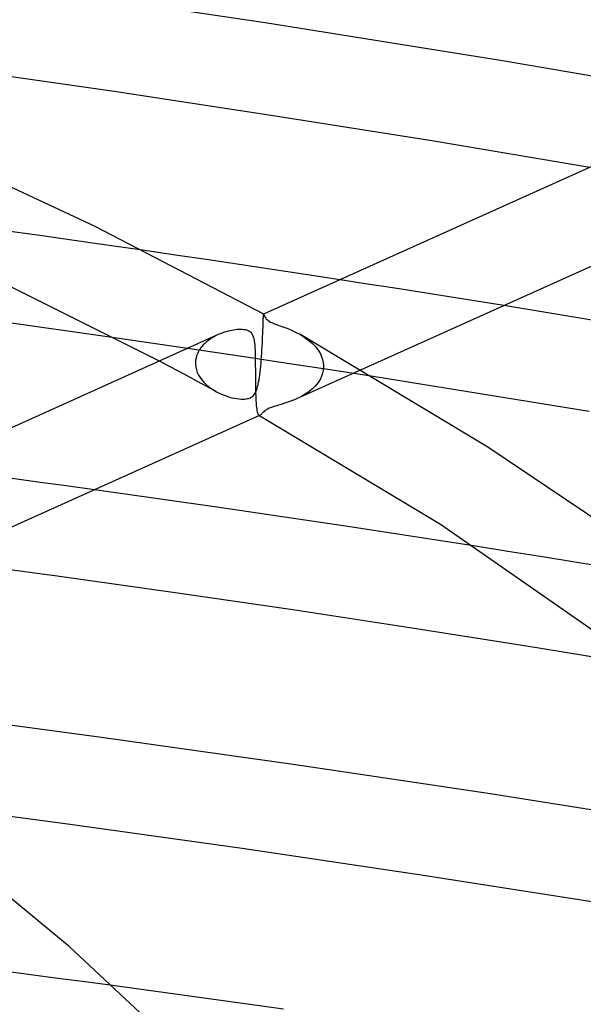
# Model space of a CAD drawing. Header units: millimetres. Extents: x -657 to 657, y -323 to 528.
# Tile 91 of 131: x 138 to 163, y 366 to 409. Entities that reach past the tile are written whole.
import ezdxf

# ---------------------------------------------------------------- set-up
doc = ezdxf.new("R2010")
doc.units = ezdxf.units.MM
doc.layers.add('HIDDEN', color=7, linetype='Continuous')
doc.layers.add('THICK', color=7, linetype='Continuous')

msp = doc.modelspace()

# ---------------------------------------------------------------- linework, layer by layer
at = {"layer": 'HIDDEN'}
for p, q in [((139.036, 399.909), (136.818, 400.216)), ((141.251, 399.597), (139.036, 399.909)), ((143.462, 399.279), (141.251, 399.597)), ((153.387, 397.79), (152.182, 397.977)), ((154.591, 397.602), (153.387, 397.79)), ((155.794, 397.413), (154.591, 397.602)), ((156.995, 397.222), (155.794, 397.413)), ((158.194, 397.03), (156.995, 397.222)), ((159.392, 396.836), (158.194, 397.03)), ((148.786, 396.094), (148.788, 396.159)), ((148.788, 396.159), (148.79, 396.217)), ((148.79, 396.217), (148.791, 396.268)), ((148.791, 396.268), (148.793, 396.313)), ((148.793, 396.313), (148.794, 396.351)), ((148.794, 396.351), (148.795, 396.383)), ((148.795, 396.383), (148.797, 396.409)), ((148.797, 396.409), (148.798, 396.43)), ((148.798, 396.43), (148.8, 396.444)), ((148.8, 396.444), (148.802, 396.453)), ((148.802, 396.453), (148.805, 396.457)), ((148.805, 396.457), (148.806, 396.457)), ((148.806, 396.457), (148.806, 396.457)), ((148.806, 396.457), (148.806, 396.457)), ((148.806, 396.457), (148.807, 396.457)), ((148.807, 396.457), (148.807, 396.457)), ((148.807, 396.457), (148.807, 396.457)), ((148.771, 395.679), (148.775, 395.773)), ((148.775, 395.773), (148.778, 395.862)), ((148.778, 395.862), (148.781, 395.946)), ((148.781, 395.946), (148.784, 396.023)), ((148.784, 396.023), (148.786, 396.094)), ((144.141, 395.14), (142.233, 395.416)), ((146.367, 395.3), (146.289, 395.238)), ((146.449, 395.359), (146.367, 395.3)), ((146.534, 395.414), (146.449, 395.359)), ((146.623, 395.465), (146.534, 395.414)), ((146.713, 395.513), (146.623, 395.465)), ((146.806, 395.557), (146.713, 395.513)), ((148.748, 395.175), (148.755, 395.318)), ((148.755, 395.318), (148.762, 395.458)), ((148.762, 395.458), (148.768, 395.592)), ((148.768, 395.607), (148.769, 395.621)), ((148.768, 395.592), (148.768, 395.607)), ((148.769, 395.621), (148.77, 395.636)), ((148.77, 395.65), (148.771, 395.665)), ((148.77, 395.636), (148.77, 395.65)), ((148.771, 395.665), (148.771, 395.679)), ((150.395, 395.575), (150.521, 395.501)), ((150.521, 395.501), (150.643, 395.421)), ((150.643, 395.421), (150.76, 395.335)), ((150.76, 395.335), (150.871, 395.244)), ((146.044, 394.86), (144.141, 395.14)), ((145.968, 394.873), (145.921, 394.791)), ((146.021, 394.953), (145.968, 394.873)), ((146.08, 395.029), (146.021, 394.953)), ((147.943, 394.577), (146.044, 394.86)), ((146.145, 395.102), (146.08, 395.029)), ((146.215, 395.172), (146.145, 395.102)), ((146.289, 395.238), (146.215, 395.172)), ((148.722, 394.737), (148.731, 394.883)), ((148.731, 394.883), (148.74, 395.029)), ((148.74, 395.029), (148.748, 395.175)), ((150.871, 395.244), (150.975, 395.148)), ((150.975, 395.148), (151.072, 395.045)), ((151.072, 395.045), (151.161, 394.937)), ((151.161, 394.937), (151.239, 394.824)), ((145.807, 394.433), (145.799, 394.34)), ((145.823, 394.525), (145.807, 394.433)), ((145.848, 394.616), (145.823, 394.525)), ((145.881, 394.705), (145.848, 394.616)), ((145.921, 394.791), (145.881, 394.705)), ((149.84, 394.29), (147.943, 394.577)), ((148.689, 394.308), (148.7, 394.449)), ((148.7, 394.449), (148.711, 394.592)), ((148.711, 394.592), (148.722, 394.737)), ((151.239, 394.824), (151.307, 394.706)), ((151.307, 394.706), (151.362, 394.582)), ((151.362, 394.582), (151.404, 394.455)), ((151.404, 394.455), (151.432, 394.325)), ((144.631, 394.165), (144.21, 394.388)), ((145.051, 393.942), (144.631, 394.165)), ((145.799, 394.34), (145.798, 394.326)), ((145.798, 394.326), (145.798, 394.312)), ((145.798, 394.312), (145.798, 394.298)), ((145.798, 394.298), (145.798, 394.284)), ((145.798, 394.284), (145.798, 394.27)), ((145.798, 394.27), (145.799, 394.256)), ((145.799, 394.256), (145.812, 394.133)), ((145.812, 394.133), (145.839, 394.011)), ((145.839, 394.011), (145.88, 393.892)), ((148.649, 393.911), (148.663, 394.038)), ((148.663, 394.038), (148.676, 394.171)), ((148.676, 394.171), (148.689, 394.308)), ((151.736, 393.999), (149.84, 394.29)), ((153.113, 394.01), (150.254, 392.722)), ((151.432, 393.978), (151.404, 393.853)), ((151.432, 394.325), (151.445, 394.194)), ((151.444, 394.106), (151.432, 393.978)), ((151.445, 394.121), (151.444, 394.106)), ((151.445, 394.194), (151.445, 394.18)), ((151.445, 394.18), (151.445, 394.165)), ((151.445, 394.165), (151.445, 394.15)), ((151.445, 394.15), (151.445, 394.135)), ((151.445, 394.135), (151.445, 394.121)), ((153.63, 393.705), (151.736, 393.999)), ((145.469, 393.718), (145.051, 393.942)), ((145.886, 393.493), (145.469, 393.718)), ((145.88, 393.892), (145.935, 393.776)), ((145.935, 393.776), (146.002, 393.664)), ((146.002, 393.664), (146.081, 393.557)), ((146.081, 393.557), (146.169, 393.455)), ((148.582, 393.455), (148.601, 393.56)), ((148.601, 393.56), (148.618, 393.671)), ((148.618, 393.671), (148.634, 393.788)), ((148.634, 393.788), (148.649, 393.911)), ((151.309, 393.612), (151.242, 393.497)), ((151.363, 393.731), (151.309, 393.612)), ((151.404, 393.853), (151.363, 393.731)), ((146.302, 393.268), (145.886, 393.493)), ((146.169, 393.455), (146.266, 393.359)), ((146.266, 393.359), (146.372, 393.269)), ((146.716, 393.042), (146.302, 393.268)), ((146.372, 393.269), (146.484, 393.185)), ((146.484, 393.185), (146.602, 393.108)), ((146.602, 393.108), (146.723, 393.038)), ((148.459, 393.031), (148.489, 393.102)), ((148.489, 393.102), (148.516, 393.18)), ((148.516, 393.18), (148.54, 393.265)), ((148.54, 393.265), (148.562, 393.357)), ((148.562, 393.357), (148.582, 393.455)), ((150.978, 393.187), (150.873, 393.095)), ((151.076, 393.285), (150.978, 393.187)), ((151.164, 393.388), (151.076, 393.285)), ((151.242, 393.497), (151.164, 393.388)), ((146.723, 393.038), (146.837, 392.979)), ((146.837, 392.979), (146.952, 392.927)), ((146.952, 392.927), (147.067, 392.88)), ((147.067, 392.88), (147.182, 392.839)), ((147.182, 392.839), (147.296, 392.804)), ((147.296, 392.804), (147.408, 392.775)), ((147.408, 392.775), (147.518, 392.751)), ((147.518, 392.751), (147.623, 392.733)), ((147.623, 392.733), (147.724, 392.72)), ((147.724, 392.72), (147.82, 392.714)), ((147.82, 392.714), (147.905, 392.712)), ((147.905, 392.712), (147.978, 392.716)), ((147.978, 392.716), (148.041, 392.723)), ((148.041, 392.723), (148.093, 392.733)), ((148.093, 392.733), (148.139, 392.744)), ((148.139, 392.744), (148.181, 392.758)), ((148.181, 392.758), (148.22, 392.775)), ((148.22, 392.775), (148.256, 392.794)), ((148.256, 392.794), (148.29, 392.816)), ((148.29, 392.816), (148.323, 392.842)), ((148.323, 392.842), (148.356, 392.874)), ((148.356, 392.874), (148.391, 392.916)), ((148.391, 392.916), (148.425, 392.968)), ((148.425, 392.968), (148.459, 393.031)), ((150.123, 392.666), (149.994, 392.616)), ((150.254, 392.722), (150.123, 392.666)), ((150.387, 392.786), (150.254, 392.722)), ((150.516, 392.854), (150.387, 392.786)), ((150.641, 392.929), (150.516, 392.854)), ((150.76, 393.009), (150.641, 392.929)), ((150.873, 393.095), (150.76, 393.009)), ((148.938, 392.25), (148.902, 392.227)), ((148.973, 392.27), (148.938, 392.25)), ((149.011, 392.289), (148.973, 392.27)), ((149.051, 392.308), (149.011, 392.289)), ((149.094, 392.327), (149.051, 392.308)), ((149.14, 392.345), (149.094, 392.327)), ((149.191, 392.363), (149.14, 392.345)), ((149.253, 392.383), (149.191, 392.363)), ((149.326, 392.406), (149.253, 392.383)), ((149.414, 392.432), (149.326, 392.406)), ((149.516, 392.462), (149.414, 392.432)), ((149.627, 392.495), (149.516, 392.462)), ((149.745, 392.531), (149.627, 392.495)), ((149.867, 392.572), (149.745, 392.531)), ((149.994, 392.616), (149.867, 392.572)), ((148.606, 391.993), (148.6, 391.995)), ((148.612, 391.991), (148.606, 391.993)), ((148.619, 391.991), (148.612, 391.991)), ((148.626, 391.991), (148.619, 391.991)), ((148.633, 391.993), (148.626, 391.991)), ((148.64, 391.996), (148.633, 391.993)), ((148.658, 392.006), (148.64, 391.996)), ((148.677, 392.021), (148.658, 392.006)), ((148.697, 392.041), (148.677, 392.021)), ((148.719, 392.063), (148.697, 392.041)), ((148.743, 392.088), (148.719, 392.063)), ((148.77, 392.116), (148.743, 392.088)), ((148.8, 392.144), (148.77, 392.116)), ((148.832, 392.174), (148.8, 392.144)), ((148.867, 392.202), (148.832, 392.174)), ((148.902, 392.227), (148.867, 392.202)), ((138.853, 389.056), (137.604, 389.226)), ((140.1, 388.885), (138.853, 389.056)), ((141.347, 388.712), (140.1, 388.885)), ((159.582, 385.996), (158.058, 386.237)), ((161.103, 385.754), (159.582, 385.996)), ((162.622, 385.509), (161.103, 385.754)), ((164.138, 385.262), (162.622, 385.509)), ((138.531, 367.317), (137.326, 367.474)), ((139.735, 367.159), (138.531, 367.317)), ((140.938, 367), (139.735, 367.159)), ((142.141, 366.839), (140.938, 367))]:
    msp.add_line(p, q, dxfattribs=at)
at = {"layer": 'THICK'}
for p, q in [((148.867, 409.318), (138.286, 410.884)), ((159.339, 407.643), (148.867, 409.318)), ((176.531, 408.939), (148.805, 396.457)), ((169.693, 405.86), (159.339, 407.643)), ((142.212, 406.276), (135.145, 407.288)), ((149.231, 405.215), (142.212, 406.276)), ((178.344, 405.368), (153.113, 394.01)), ((156.229, 404.1), (149.231, 405.215)), ((141.368, 400.328), (133.356, 404.072)), ((163.195, 402.935), (156.229, 404.1)), ((148.808, 396.457), (141.368, 400.328)), ((144.92, 399.067), (143.462, 399.279)), ((146.376, 398.853), (144.92, 399.067)), ((147.83, 398.637), (146.376, 398.853)), ((149.282, 398.419), (147.83, 398.637)), ((150.733, 398.199), (149.282, 398.419)), ((144.21, 394.388), (136.846, 398.073)), ((152.182, 397.977), (150.733, 398.199)), ((166.796, 395.604), (159.392, 396.836)), ((142.233, 395.416), (136.704, 396.195)), ((148.807, 396.457), (148.811, 396.452)), ((148.811, 396.452), (148.816, 396.443)), ((148.816, 396.443), (148.822, 396.43)), ((148.822, 396.43), (148.829, 396.414)), ((148.829, 396.414), (148.838, 396.394)), ((148.838, 396.394), (148.849, 396.372)), ((148.849, 396.372), (148.861, 396.348)), ((148.861, 396.348), (148.877, 396.321)), ((148.877, 396.321), (148.897, 396.291)), ((148.897, 396.291), (148.922, 396.258)), ((148.922, 396.258), (148.955, 396.224)), ((148.955, 396.224), (148.996, 396.189)), ((148.996, 396.189), (149.048, 396.152)), ((149.048, 396.152), (149.114, 396.114)), ((147.243, 395.709), (147.158, 395.686)), ((147.327, 395.729), (147.243, 395.709)), ((147.408, 395.746), (147.327, 395.729)), ((147.487, 395.759), (147.408, 395.746)), ((147.563, 395.77), (147.487, 395.759)), ((147.639, 395.777), (147.563, 395.77)), ((147.715, 395.782), (147.639, 395.777)), ((147.79, 395.784), (147.715, 395.782)), ((147.863, 395.781), (147.79, 395.784)), ((147.934, 395.775), (147.863, 395.781)), ((148.002, 395.764), (147.934, 395.775)), ((148.066, 395.748), (148.002, 395.764)), ((148.126, 395.726), (148.066, 395.748)), ((148.178, 395.7), (148.126, 395.726)), ((149.114, 396.114), (149.193, 396.076)), ((149.193, 396.076), (149.282, 396.039)), ((149.282, 396.039), (149.377, 396.003)), ((149.377, 396.003), (149.477, 395.967)), ((149.477, 395.967), (149.579, 395.93)), ((149.579, 395.93), (149.683, 395.893)), ((149.683, 395.893), (149.793, 395.852)), ((149.793, 395.852), (149.908, 395.806)), ((149.908, 395.806), (150.027, 395.756)), ((150.027, 395.756), (150.15, 395.701)), ((146.805, 395.556), (119.079, 383.074)), ((146.894, 395.595), (146.806, 395.557)), ((146.983, 395.629), (146.894, 395.595)), ((147.071, 395.659), (146.983, 395.629)), ((147.158, 395.686), (147.071, 395.659)), ((148.223, 395.668), (148.178, 395.7)), ((148.263, 395.63), (148.223, 395.668)), ((148.3, 395.582), (148.263, 395.63)), ((148.333, 395.523), (148.3, 395.582)), ((148.362, 395.452), (148.333, 395.523)), ((148.384, 395.373), (148.362, 395.452)), ((148.402, 395.287), (148.384, 395.373)), ((148.415, 395.193), (148.402, 395.287)), ((150.15, 395.701), (150.273, 395.64)), ((150.273, 395.64), (150.395, 395.575)), ((158.695, 390.599), (150.395, 395.575)), ((148.426, 395.092), (148.415, 395.193)), ((148.434, 394.982), (148.426, 395.092)), ((148.44, 394.864), (148.434, 394.982)), ((148.445, 394.737), (148.44, 394.864)), ((148.448, 394.604), (148.445, 394.737)), ((148.45, 394.466), (148.448, 394.604)), ((148.452, 394.324), (148.45, 394.466)), ((148.453, 394.179), (148.452, 394.324)), ((148.454, 394.031), (148.453, 394.179)), ((148.455, 393.881), (148.454, 394.031)), ((148.456, 393.73), (148.455, 393.881)), ((148.457, 393.579), (148.456, 393.73)), ((148.458, 393.428), (148.457, 393.579)), ((163.163, 392.161), (153.63, 393.705)), ((148.461, 393.278), (148.458, 393.428)), ((148.464, 393.132), (148.461, 393.278)), ((148.467, 392.991), (148.464, 393.132)), ((148.472, 392.856), (148.467, 392.991)), ((148.472, 392.841), (148.472, 392.856)), ((148.473, 392.827), (148.472, 392.841)), ((148.473, 392.812), (148.473, 392.827)), ((148.474, 392.798), (148.473, 392.812)), ((148.475, 392.783), (148.474, 392.798)), ((148.475, 392.769), (148.475, 392.783)), ((148.481, 392.649), (148.475, 392.769)), ((148.488, 392.539), (148.481, 392.649)), ((148.496, 392.438), (148.488, 392.539)), ((148.504, 392.349), (148.496, 392.438)), ((148.513, 392.269), (148.504, 392.349)), ((148.523, 392.201), (148.513, 392.269)), ((148.617, 391.986), (123.375, 380.622)), ((148.534, 392.143), (148.523, 392.201)), ((148.546, 392.095), (148.534, 392.143)), ((148.558, 392.057), (148.546, 392.095)), ((148.571, 392.028), (148.558, 392.057)), ((148.585, 392.007), (148.571, 392.028)), ((148.6, 391.995), (148.585, 392.007)), ((156.608, 387.184), (148.599, 391.996)), ((164.719, 386.538), (158.695, 390.599)), ((144.147, 388.318), (141.347, 388.712)), ((146.942, 387.917), (144.147, 388.318)), ((149.731, 387.508), (146.942, 387.917)), ((152.513, 387.091), (149.731, 387.508)), ((155.289, 386.668), (152.513, 387.091)), ((165.775, 380.795), (156.608, 387.184)), ((158.058, 386.237), (155.289, 386.668)), ((139.695, 384.904), (134.46, 385.612)), ((144.905, 384.171), (139.695, 384.904)), ((150.088, 383.412), (144.905, 384.171)), ((155.25, 382.627), (150.088, 383.412)), ((160.402, 381.815), (155.25, 382.627)), ((165.539, 380.976), (160.402, 381.815)), ((141.648, 377.792), (133.049, 378.929)), ((150.208, 376.585), (141.648, 377.792)), ((158.715, 375.31), (150.208, 376.585)), ((167.156, 373.969), (158.715, 375.31)), ((139.946, 373.988), (132.003, 375.03)), ((147.856, 372.885), (139.946, 373.988)), ((155.753, 371.718), (147.856, 372.885)), ((140.228, 368.561), (136.335, 371.79)), ((163.861, 370.446), (155.753, 371.718)), ((144.132, 364.919), (140.228, 368.561)), ((149.683, 365.798), (142.141, 366.839))]:
    msp.add_line(p, q, dxfattribs=at)

doc.saveas('drawing.dxf')
